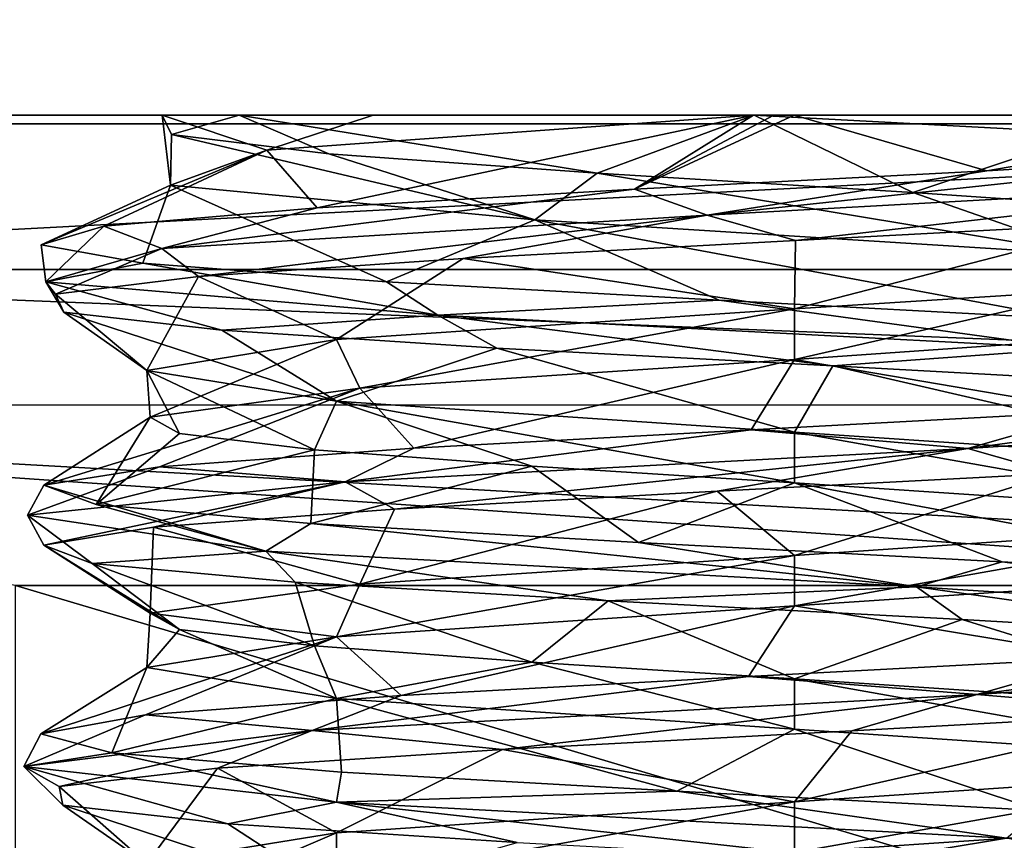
# Model space of a CAD drawing. Header units: millimetres. Extents: x -108 to 102, y -29 to 80.
# Tile 251 of 256: x 51.99 to 55.18, y 27.65 to 30.31. Entities that reach past the tile are written whole.
import ezdxf

# ---------------------------------------------------------------- set-up
doc = ezdxf.new("R2010")
doc.units = ezdxf.units.MM
doc.header["$LTSCALE"] = 65.185185
for name, color, linetype in [('2419', 7, 'CONTINUOUS'), ('2427', 7, 'CONTINUOUS'), ('2437', 7, 'CONTINUOUS'), ('2463', 7, 'CONTINUOUS'), ('2466', 7, 'CONTINUOUS'), ('2468', 7, 'CONTINUOUS'), ('2709', 7, 'CONTINUOUS'), ('2710', 7, 'CONTINUOUS'), ('2711', 7, 'CONTINUOUS'), ('2712', 7, 'CONTINUOUS'), ('2713', 7, 'CONTINUOUS'), ('2714', 7, 'CONTINUOUS'), ('2770', 7, 'CONTINUOUS'), ('2771', 7, 'CONTINUOUS'), ('2772', 7, 'CONTINUOUS'), ('2773', 7, 'CONTINUOUS'), ('2774', 7, 'CONTINUOUS'), ('2775', 7, 'CONTINUOUS')]:
    doc.layers.add(name, color=color, linetype=linetype)

msp = doc.modelspace()

# ---------------------------------------------------------------- linework, layer by layer
at = {"layer": '2419', "color": 7, "linetype": 'CONTINUOUS'}
for points in [[(60.4409, 29.0602, 105.55), (48.5602, 29.0591, 105.55), (49.5, 29.5, 105.55), (60.4409, 29.0602, 105.55)], [(60.4409, 29.0602, 105.55), (49.5, 29.5, 105.55), (59.5, 29.5, 105.55), (60.4409, 29.0602, 105.55)], [(60.4409, 29.0602, 105.55), (59.0265, 28.4742, 105.55), (48.5602, 29.0591, 105.55), (60.4409, 29.0602, 105.55)], [(57.0258, 28.4742, 105.55), (51.9742, 28.4742, 105.55), (48.5602, 29.0591, 105.55), (57.0258, 28.4742, 105.55)], [(59.0265, 28.4742, 105.55), (57.0258, 28.4742, 105.55), (48.5602, 29.0591, 105.55), (59.0265, 28.4742, 105.55)], [(51.9742, 26.9742, 105.55), (51.9742, 28.4742, 105.55), (57.0258, 26.9742, 105.55), (51.9742, 26.9742, 105.55)], [(57.0258, 26.9742, 105.55), (51.9742, 28.4742, 105.55), (57.0258, 28.4742, 105.55), (57.0258, 26.9742, 105.55)]]:
    msp.add_3dface(points, dxfattribs=at)
at = {"layer": '2427', "color": 7, "linetype": 'CONTINUOUS'}
for points in [[(49.4508, 53.3349, 120.55), (74, 29.972, 120.55), (54.5, 54, 120.55), (49.4508, 53.3349, 120.55)], [(54.5, 54, 120.55), (74, 29.972, 120.55), (59.5492, 53.3349, 120.55), (54.5, 54, 120.55)], [(44.7457, 51.385, 120.55), (74, 29.972, 120.55), (49.4508, 53.3349, 120.55), (44.7457, 51.385, 120.55)], [(40.7064, 48.2835, 120.55), (74, 29.972, 120.55), (44.7457, 51.385, 120.55), (40.7064, 48.2835, 120.55)], [(37.6075, 44.2413, 120.55), (74, 29.972, 120.55), (40.7064, 48.2835, 120.55), (37.6075, 44.2413, 120.55)], [(35, 34.5, 120.55), (74, 29.972, 120.55), (37.6075, 44.2413, 120.55), (35, 34.5, 120.55)], [(35, 29.972, 120.55), (74, 29.972, 120.55), (35, 34.5, 120.55), (35, 29.972, 120.55)]]:
    msp.add_3dface(points, dxfattribs=at)
at = {"layer": '2437', "color": 7, "linetype": 'CONTINUOUS'}
for points in [[(74, 29.972, 120.55), (35, 29.972, 120.55), (35, 10.393, 121.8333), (74, 29.972, 120.55)], [(74, 29.972, 120.55), (35, 10.393, 121.8333), (74, 10.393, 121.8333), (74, 29.972, 120.55)]]:
    msp.add_3dface(points, dxfattribs=at)
at = {"layer": '2463', "color": 7, "linetype": 'CONTINUOUS'}
for points in [[(50, 30, 118.55), (59, 30, 118.55), (56.1732, 30, 114.095), (50, 30, 118.55)], [(59, 30, 106.05), (50, 30, 106.05), (52.6995, 30, 111.1594), (59, 30, 106.05)], [(50, 30, 106.05), (50, 30, 118.55), (52.6995, 30, 111.1594), (50, 30, 106.05)], [(52.6995, 30, 111.1594), (50, 30, 118.55), (52.4496, 30, 113.0038), (52.6995, 30, 111.1594)], [(52.4496, 30, 113.0038), (50, 30, 118.55), (53.1338, 30, 114.1449), (52.4496, 30, 113.0038)], [(53.1338, 30, 114.1449), (50, 30, 118.55), (54.3664, 30, 114.6457), (53.1338, 30, 114.1449)], [(54.3664, 30, 114.6457), (50, 30, 118.55), (54.4325, 30, 114.65), (54.3664, 30, 114.6457)], [(54.4325, 30, 114.65), (50, 30, 118.55), (54.4987, 30, 114.6508), (54.4325, 30, 114.65)], [(54.4987, 30, 114.6508), (50, 30, 118.55), (56.1732, 30, 114.095), (54.4987, 30, 114.6508)], [(54.3693, 30, 110.1067), (59, 30, 106.05), (52.6995, 30, 111.1594), (54.3693, 30, 110.1067)], [(59, 30, 106.05), (54.3693, 30, 110.1067), (56.1264, 30, 110.6514), (59, 30, 106.05)]]:
    msp.add_3dface(points, dxfattribs=at)
at = {"layer": '2466', "color": 7, "linetype": 'CONTINUOUS'}
for points in [[(59, 39, 118.55), (59, 30, 118.55), (50, 39, 118.55), (59, 39, 118.55)], [(59, 30, 118.55), (50, 30, 118.55), (50, 39, 118.55), (59, 30, 118.55)]]:
    msp.add_3dface(points, dxfattribs=at)
at = {"layer": '2468', "color": 7, "linetype": 'CONTINUOUS'}
for points in [[(59.5, 29.5, 105.55), (49.5, 29.5, 105.55), (59, 30, 106.05), (59.5, 29.5, 105.55)], [(59, 30, 106.05), (49.5, 29.5, 105.55), (50, 30, 106.05), (59, 30, 106.05)]]:
    msp.add_3dface(points, dxfattribs=at)
at = {"layer": '2709', "color": 7, "linetype": 'CONTINUOUS'}
for points in [[(52.0653, 28.7999, 112.7932), (52.2348, 28.7378, 111.6249), (52.4104, 29.0208, 112.7587), (52.0653, 28.7999, 112.7932)], [(52.4104, 29.0208, 112.7587), (52.2348, 28.7378, 111.6249), (52.5053, 28.9676, 111.8933), (52.4104, 29.0208, 112.7587)], [(52.5053, 28.9676, 111.8933), (52.2348, 28.7378, 111.6249), (52.9431, 28.9144, 111.1408), (52.5053, 28.9676, 111.8933)], [(52.2348, 28.7378, 111.6249), (52.9317, 28.6758, 110.6719), (52.9431, 28.9144, 111.1408), (52.2348, 28.7378, 111.6249)], [(52.9431, 28.9144, 111.1408), (52.9317, 28.6758, 110.6719), (53.6483, 28.8613, 110.6305), (52.9431, 28.9144, 111.1408)], [(52.9317, 28.6758, 110.6719), (53.9936, 28.6137, 110.1562), (53.6483, 28.8613, 110.6305), (52.9317, 28.6758, 110.6719)], [(53.6483, 28.8613, 110.6305), (53.9936, 28.6137, 110.1562), (54.5, 28.8081, 110.45), (53.6483, 28.8613, 110.6305)], [(53.9936, 28.6137, 110.1562), (55.1735, 28.5517, 110.1977), (54.5, 28.8081, 110.45), (53.9936, 28.6137, 110.1562)], [(55.1735, 28.5517, 110.1977), (56.1965, 28.4896, 110.7869), (54.5, 28.8081, 110.45), (55.1735, 28.5517, 110.1977)], [(54.5, 28.8081, 110.45), (56.1965, 28.4896, 110.7869), (55.985, 28.7081, 111.0652), (54.5, 28.8081, 110.45)], [(55.9849, 28.5081, 114.035), (55.5117, 28.2414, 114.7778), (54.5, 28.4081, 114.65), (55.9849, 28.5081, 114.035)], [(54.5, 28.4081, 114.65), (53.2246, 28.1174, 114.6381), (53.0149, 28.3081, 114.0348), (54.5, 28.4081, 114.65)], [(54.3507, 28.1794, 114.9922), (53.2246, 28.1174, 114.6381), (54.5, 28.4081, 114.65), (54.3507, 28.1794, 114.9922)], [(55.5117, 28.2414, 114.7778), (54.3507, 28.1794, 114.9922), (54.5, 28.4081, 114.65), (55.5117, 28.2414, 114.7778)], [(52.3953, 28.0553, 113.7978), (52.056, 27.9933, 112.6671), (53.0149, 28.3081, 114.0348), (52.3953, 28.0553, 113.7978)], [(53.0149, 28.3081, 114.0348), (52.056, 27.9933, 112.6671), (52.4, 28.2081, 112.55), (53.0149, 28.3081, 114.0348)], [(53.2246, 28.1174, 114.6381), (52.3953, 28.0553, 113.7978), (53.0149, 28.3081, 114.0348), (53.2246, 28.1174, 114.6381)], [(52.056, 27.9933, 112.6671), (52.2857, 27.9312, 111.5091), (52.4, 28.2081, 112.55), (52.056, 27.9933, 112.6671)], [(52.4, 28.2081, 112.55), (52.2857, 27.9312, 111.5091), (53.015, 28.1081, 111.0651), (52.4, 28.2081, 112.55)], [(52.2857, 27.9312, 111.5091), (53.0308, 27.8692, 110.5934), (53.015, 28.1081, 111.0651), (52.2857, 27.9312, 111.5091)], [(54.118, 27.8071, 110.1332), (54.5, 28.0081, 110.45), (53.015, 28.1081, 111.0651), (54.118, 27.8071, 110.1332)], [(53.0308, 27.8692, 110.5934), (54.118, 27.8071, 110.1332), (53.015, 28.1081, 111.0651), (53.0308, 27.8692, 110.5934)], [(55.2941, 27.7451, 110.2357), (54.5, 28.0081, 110.45), (54.118, 27.8071, 110.1332), (55.2941, 27.7451, 110.2357)], [(55.9852, 27.9081, 111.0653), (54.5, 28.0081, 110.45), (55.2941, 27.7451, 110.2357), (55.9852, 27.9081, 111.0653)], [(54.5, 27.6081, 114.65), (55.9849, 27.7081, 114.0349), (55.3952, 27.4349, 114.8272), (54.5, 27.6081, 114.65)]]:
    msp.add_3dface(points, dxfattribs=at)
at = {"layer": '2710', "color": 7, "linetype": 'CONTINUOUS'}
for points in [[(52.7855, 28.5864, 110.7305), (52.0653, 28.7999, 112.7932), (52.0124, 28.7029, 112.7985), (52.7855, 28.5864, 110.7305)], [(52.2348, 28.7378, 111.6249), (52.0653, 28.7999, 112.7932), (52.7855, 28.5864, 110.7305), (52.2348, 28.7378, 111.6249)], [(52.9317, 28.6758, 110.6719), (52.2348, 28.7378, 111.6249), (52.7855, 28.5864, 110.7305), (52.9317, 28.6758, 110.6719)], [(52.7855, 28.5864, 110.7305), (52.0124, 28.7029, 112.7985), (52.2224, 28.5456, 111.656), (52.7855, 28.5864, 110.7305)], [(52.2224, 28.5456, 111.656), (52.0124, 28.7029, 112.7985), (52.0653, 28.6059, 112.7932), (52.2224, 28.5456, 111.656)], [(54.8957, 28.4699, 110.0815), (52.9317, 28.6758, 110.6719), (52.7855, 28.5864, 110.7305), (54.8957, 28.4699, 110.0815)], [(53.9936, 28.6137, 110.1562), (52.9317, 28.6758, 110.6719), (54.8957, 28.4699, 110.0815), (53.9936, 28.6137, 110.1562)], [(55.1735, 28.5517, 110.1977), (53.9936, 28.6137, 110.1562), (54.8957, 28.4699, 110.0815), (55.1735, 28.5517, 110.1977)], [(52.8807, 28.4853, 110.7157), (52.7855, 28.5864, 110.7305), (52.2224, 28.5456, 111.656), (52.8807, 28.4853, 110.7157)], [(54.8957, 28.4699, 110.0815), (52.7855, 28.5864, 110.7305), (53.8955, 28.425, 110.179), (54.8957, 28.4699, 110.0815)], [(53.8955, 28.425, 110.179), (52.7855, 28.5864, 110.7305), (52.8807, 28.4853, 110.7157), (53.8955, 28.425, 110.179)], [(56.6973, 28.3535, 111.3576), (55.1735, 28.5517, 110.1977), (54.8957, 28.4699, 110.0815), (56.6973, 28.3535, 111.3576)], [(56.1965, 28.4896, 110.7869), (55.1735, 28.5517, 110.1977), (56.6973, 28.3535, 111.3576), (56.1965, 28.4896, 110.7869)], [(55.0434, 28.3647, 110.1643), (54.8957, 28.4699, 110.0815), (53.8955, 28.425, 110.179), (55.0434, 28.3647, 110.1643)], [(56.6973, 28.3535, 111.3576), (54.8957, 28.4699, 110.0815), (56.0716, 28.3044, 110.6747), (56.6973, 28.3535, 111.3576)], [(56.0716, 28.3044, 110.6747), (54.8957, 28.4699, 110.0815), (55.0434, 28.3647, 110.1643), (56.0716, 28.3044, 110.6747)], [(55.5117, 28.2414, 114.7778), (56.4371, 28.3035, 114.0448), (55.0911, 28.1206, 114.9791), (55.5117, 28.2414, 114.7778)], [(55.0911, 28.1206, 114.9791), (56.4371, 28.3035, 114.0448), (56.7853, 28.237, 113.5636), (55.0911, 28.1206, 114.9791)], [(54.3507, 28.1794, 114.9922), (55.5117, 28.2414, 114.7778), (55.0911, 28.1206, 114.9791), (54.3507, 28.1794, 114.9922)], [(55.0911, 28.1206, 114.9791), (56.7853, 28.237, 113.5636), (55.7784, 28.0632, 114.6363), (55.0911, 28.1206, 114.9791)], [(53.2246, 28.1174, 114.6381), (54.3507, 28.1794, 114.9922), (52.9359, 28.0041, 114.5003), (53.2246, 28.1174, 114.6381)], [(52.9359, 28.0041, 114.5003), (54.3507, 28.1794, 114.9922), (55.0911, 28.1206, 114.9791), (52.9359, 28.0041, 114.5003)], [(52.3953, 28.0553, 113.7978), (53.2246, 28.1174, 114.6381), (52.9359, 28.0041, 114.5003), (52.3953, 28.0553, 113.7978)], [(52.9359, 28.0041, 114.5003), (55.0911, 28.1206, 114.9791), (53.5531, 27.9426, 114.8061), (52.9359, 28.0041, 114.5003)], [(53.5531, 27.9426, 114.8061), (55.0911, 28.1206, 114.9791), (54.6862, 28.0029, 114.9897), (53.5531, 27.9426, 114.8061)], [(54.6862, 28.0029, 114.9897), (55.0911, 28.1206, 114.9791), (55.7784, 28.0632, 114.6363), (54.6862, 28.0029, 114.9897)], [(52.056, 27.9933, 112.6671), (52.3953, 28.0553, 113.7978), (52.0005, 27.8877, 112.5005), (52.056, 27.9933, 112.6671)], [(52.0005, 27.8877, 112.5005), (52.3953, 28.0553, 113.7978), (52.9359, 28.0041, 114.5003), (52.0005, 27.8877, 112.5005)], [(52.0005, 27.8877, 112.5005), (52.9359, 28.0041, 114.5003), (52.1156, 27.822, 113.0989), (52.0005, 27.8877, 112.5005)], [(52.1156, 27.822, 113.0989), (52.9359, 28.0041, 114.5003), (52.6283, 27.8823, 114.126), (52.1156, 27.822, 113.0989)], [(52.6283, 27.8823, 114.126), (52.9359, 28.0041, 114.5003), (53.5531, 27.9426, 114.8061), (52.6283, 27.8823, 114.126)], [(52.2857, 27.9312, 111.5091), (52.056, 27.9933, 112.6671), (52.0005, 27.8877, 112.5005), (52.2857, 27.9312, 111.5091)], [(53.0144, 27.7712, 110.5393), (52.2857, 27.9312, 111.5091), (52.0005, 27.8877, 112.5005), (53.0144, 27.7712, 110.5393)], [(53.0308, 27.8692, 110.5934), (52.2857, 27.9312, 111.5091), (53.0144, 27.7712, 110.5393), (53.0308, 27.8692, 110.5934)], [(53.0144, 27.7712, 110.5393), (52.0005, 27.8877, 112.5005), (52.6619, 27.7014, 110.935), (53.0144, 27.7712, 110.5393)], [(52.6619, 27.7014, 110.935), (52.0005, 27.8877, 112.5005), (52.1277, 27.7617, 111.951), (52.6619, 27.7014, 110.935)], [(52.1277, 27.7617, 111.951), (52.0005, 27.8877, 112.5005), (52.1156, 27.822, 113.0989), (52.1277, 27.7617, 111.951)], [(54.118, 27.8071, 110.1332), (53.0308, 27.8692, 110.5934), (53.0144, 27.7712, 110.5393), (54.118, 27.8071, 110.1332)], [(55.1869, 27.6547, 110.1462), (54.118, 27.8071, 110.1332), (53.0144, 27.7712, 110.5393), (55.1869, 27.6547, 110.1462)], [(55.2941, 27.7451, 110.2357), (54.118, 27.8071, 110.1332), (55.1869, 27.6547, 110.1462), (55.2941, 27.7451, 110.2357)], [(53.6008, 27.6411, 110.2744), (53.0144, 27.7712, 110.5393), (52.6619, 27.7014, 110.935), (53.6008, 27.6411, 110.2744)], [(55.1869, 27.6547, 110.1462), (53.0144, 27.7712, 110.5393), (54.7376, 27.5808, 110.1148), (55.1869, 27.6547, 110.1462)], [(54.7376, 27.5808, 110.1148), (53.0144, 27.7712, 110.5393), (53.6008, 27.6411, 110.2744), (54.7376, 27.5808, 110.1148)], [(55.8221, 27.5205, 110.4911), (55.1869, 27.6547, 110.1462), (54.7376, 27.5808, 110.1148), (55.8221, 27.5205, 110.4911)]]:
    msp.add_3dface(points, dxfattribs=at)
at = {"layer": '2711', "color": 7, "linetype": 'CONTINUOUS'}
for points in [[(52.2224, 28.5456, 111.656), (52.0653, 28.6059, 112.7932), (52.5053, 28.3318, 111.8933), (52.2224, 28.5456, 111.656)], [(52.5053, 28.3318, 111.8933), (52.0653, 28.6059, 112.7932), (52.4104, 28.3849, 112.7587), (52.5053, 28.3318, 111.8933)], [(52.8807, 28.4853, 110.7157), (52.2224, 28.5456, 111.656), (52.9431, 28.2786, 111.1408), (52.8807, 28.4853, 110.7157)], [(52.9431, 28.2786, 111.1408), (52.2224, 28.5456, 111.656), (52.5053, 28.3318, 111.8933), (52.9431, 28.2786, 111.1408)], [(53.8955, 28.425, 110.179), (52.8807, 28.4853, 110.7157), (53.6483, 28.2254, 110.6305), (53.8955, 28.425, 110.179)], [(53.6483, 28.2254, 110.6305), (52.8807, 28.4853, 110.7157), (52.9431, 28.2786, 111.1408), (53.6483, 28.2254, 110.6305)], [(54.5, 28.1723, 110.45), (53.8955, 28.425, 110.179), (53.6483, 28.2254, 110.6305), (54.5, 28.1723, 110.45)], [(55.0434, 28.3647, 110.1643), (53.8955, 28.425, 110.179), (54.5, 28.1723, 110.45), (55.0434, 28.3647, 110.1643)], [(55.985, 28.0723, 111.0652), (55.0434, 28.3647, 110.1643), (54.5, 28.1723, 110.45), (55.985, 28.0723, 111.0652)], [(56.0716, 28.3044, 110.6747), (55.0434, 28.3647, 110.1643), (55.985, 28.0723, 111.0652), (56.0716, 28.3044, 110.6747)], [(54.6862, 28.0029, 114.9897), (55.7784, 28.0632, 114.6363), (54.5, 27.7723, 114.65), (54.6862, 28.0029, 114.9897)], [(54.5, 27.7723, 114.65), (55.7784, 28.0632, 114.6363), (55.9849, 27.8723, 114.035), (54.5, 27.7723, 114.65)], [(53.5531, 27.9426, 114.8061), (54.6862, 28.0029, 114.9897), (54.5, 27.7723, 114.65), (53.5531, 27.9426, 114.8061)], [(52.6283, 27.8823, 114.126), (53.5531, 27.9426, 114.8061), (53.0149, 27.6723, 114.0348), (52.6283, 27.8823, 114.126)], [(53.0149, 27.6723, 114.0348), (53.5531, 27.9426, 114.8061), (54.5, 27.7723, 114.65), (53.0149, 27.6723, 114.0348)], [(52.1156, 27.822, 113.0989), (52.6283, 27.8823, 114.126), (52.4, 27.5723, 112.55), (52.1156, 27.822, 113.0989)], [(52.4, 27.5723, 112.55), (52.6283, 27.8823, 114.126), (53.0149, 27.6723, 114.0348), (52.4, 27.5723, 112.55)], [(52.1277, 27.7617, 111.951), (52.1156, 27.822, 113.0989), (52.4, 27.5723, 112.55), (52.1277, 27.7617, 111.951)], [(52.6619, 27.7014, 110.935), (52.1277, 27.7617, 111.951), (53.015, 27.4723, 111.0651), (52.6619, 27.7014, 110.935)], [(53.015, 27.4723, 111.0651), (52.1277, 27.7617, 111.951), (52.4, 27.5723, 112.55), (53.015, 27.4723, 111.0651)], [(53.6008, 27.6411, 110.2744), (52.6619, 27.7014, 110.935), (53.015, 27.4723, 111.0651), (53.6008, 27.6411, 110.2744)]]:
    msp.add_3dface(points, dxfattribs=at)
at = {"layer": '2712', "color": 7, "linetype": 'CONTINUOUS'}
for points in [[(54.3664, 30, 114.6457), (52.952, 29.7, 114.4449), (52.7892, 29.8869, 113.7679), (54.3664, 30, 114.6457)], [(52.952, 29.7, 114.4449), (54.3664, 30, 114.6457), (53.9812, 29.76, 114.9411), (52.952, 29.7, 114.4449)], [(54.3664, 30, 114.6457), (54.4325, 30, 114.65), (53.9812, 29.76, 114.9411), (54.3664, 30, 114.6457)], [(54.4325, 30, 114.65), (54.4987, 30, 114.6508), (53.9812, 29.76, 114.9411), (54.4325, 30, 114.65)], [(53.9812, 29.76, 114.9411), (54.4987, 30, 114.6508), (55.1234, 29.82, 114.916), (53.9812, 29.76, 114.9411)], [(54.4987, 30, 114.6508), (56.1732, 30, 114.095), (55.1234, 29.82, 114.916), (54.4987, 30, 114.6508)], [(55.1234, 29.82, 114.916), (56.1732, 30, 114.095), (56.1297, 29.88, 114.375), (55.1234, 29.82, 114.916)], [(52.2604, 29.64, 113.5355), (52.0572, 29.5799, 112.4112), (52.7892, 29.8869, 113.7679), (52.2604, 29.64, 113.5355)], [(52.7892, 29.8869, 113.7679), (52.0572, 29.5799, 112.4112), (52.476, 29.7737, 111.99), (52.7892, 29.8869, 113.7679)], [(52.952, 29.7, 114.4449), (52.2604, 29.64, 113.5355), (52.7892, 29.8869, 113.7679), (52.952, 29.7, 114.4449)], [(52.0572, 29.5799, 112.4112), (52.3865, 29.5199, 111.3172), (52.476, 29.7737, 111.99), (52.0572, 29.5799, 112.4112)], [(52.3865, 29.5199, 111.3172), (53.1767, 29.4599, 110.4919), (52.476, 29.7737, 111.99), (52.3865, 29.5199, 111.3172)], [(52.476, 29.7737, 111.99), (53.1767, 29.4599, 110.4919), (53.6582, 29.6606, 110.6261), (52.476, 29.7737, 111.99)], [(53.1767, 29.4599, 110.4919), (54.2554, 29.3999, 110.1155), (53.6582, 29.6606, 110.6261), (53.1767, 29.4599, 110.4919)], [(54.2554, 29.3999, 110.1155), (55.3874, 29.3399, 110.2698), (53.6582, 29.6606, 110.6261), (54.2554, 29.3999, 110.1155)], [(53.6582, 29.6606, 110.6261), (55.3874, 29.3399, 110.2698), (55.4625, 29.5475, 110.6835), (53.6582, 29.6606, 110.6261)], [(55.4842, 29.0399, 114.7901), (54.5, 29.2081, 114.65), (56.1298, 29.3212, 113.8743), (55.4842, 29.0399, 114.7901)], [(53.0908, 29.1144, 114.107), (54.5, 29.2081, 114.65), (53.2659, 28.9199, 114.6628), (53.0908, 29.1144, 114.107)], [(53.2659, 28.9199, 114.6628), (54.5, 29.2081, 114.65), (54.3598, 28.9799, 114.9928), (53.2659, 28.9199, 114.6628)], [(54.3598, 28.9799, 114.9928), (54.5, 29.2081, 114.65), (55.4842, 29.0399, 114.7901), (54.3598, 28.9799, 114.9928)], [(52.0653, 28.7999, 112.7932), (52.4104, 29.0208, 112.7587), (53.0908, 29.1144, 114.107), (52.0653, 28.7999, 112.7932)], [(52.0653, 28.7999, 112.7932), (53.0908, 29.1144, 114.107), (52.4412, 28.8599, 113.8721), (52.0653, 28.7999, 112.7932)], [(52.4412, 28.8599, 113.8721), (53.0908, 29.1144, 114.107), (53.2659, 28.9199, 114.6628), (52.4412, 28.8599, 113.8721)]]:
    msp.add_3dface(points, dxfattribs=at)
at = {"layer": '2713', "color": 7, "linetype": 'CONTINUOUS'}
for points in [[(56.1264, 30, 110.6514), (54.3693, 30, 110.1067), (55.4591, 29.9419, 110.299), (56.1264, 30, 110.6514)], [(55.1234, 29.82, 114.916), (56.1297, 29.88, 114.375), (54.2165, 29.6757, 115.0339), (55.1234, 29.82, 114.916)], [(56.1297, 29.88, 114.375), (56.1771, 29.7838, 114.404), (54.2165, 29.6757, 115.0339), (56.1297, 29.88, 114.375)], [(53.9812, 29.76, 114.9411), (55.1234, 29.82, 114.916), (54.2165, 29.6757, 115.0339), (53.9812, 29.76, 114.9411)], [(52.952, 29.7, 114.4449), (53.9812, 29.76, 114.9411), (52.4483, 29.5676, 113.9784), (52.952, 29.7, 114.4449)], [(53.9812, 29.76, 114.9411), (54.2165, 29.6757, 115.0339), (52.4483, 29.5676, 113.9784), (53.9812, 29.76, 114.9411)], [(54.2165, 29.6757, 115.0339), (56.1771, 29.7838, 114.404), (54.5035, 29.5934, 114.9968), (54.2165, 29.6757, 115.0339)], [(54.5035, 29.5934, 114.9968), (56.1771, 29.7838, 114.404), (55.5811, 29.6515, 114.745), (54.5035, 29.5934, 114.9968)], [(52.2604, 29.64, 113.5355), (52.952, 29.7, 114.4449), (52.4483, 29.5676, 113.9784), (52.2604, 29.64, 113.5355)], [(52.4483, 29.5676, 113.9784), (54.2165, 29.6757, 115.0339), (52.5667, 29.4772, 114.0497), (52.4483, 29.5676, 113.9784)], [(52.5667, 29.4772, 114.0497), (54.2165, 29.6757, 115.0339), (53.4252, 29.5353, 114.7481), (52.5667, 29.4772, 114.0497)], [(53.4252, 29.5353, 114.7481), (54.2165, 29.6757, 115.0339), (54.5035, 29.5934, 114.9968), (53.4252, 29.5353, 114.7481)], [(52.0572, 29.5799, 112.4112), (52.2604, 29.64, 113.5355), (52.0721, 29.4595, 111.9538), (52.0572, 29.5799, 112.4112)], [(52.2604, 29.64, 113.5355), (52.4483, 29.5676, 113.9784), (52.0721, 29.4595, 111.9538), (52.2604, 29.64, 113.5355)], [(52.3865, 29.5199, 111.3172), (52.0572, 29.5799, 112.4112), (52.0721, 29.4595, 111.9538), (52.3865, 29.5199, 111.3172)], [(52.0721, 29.4595, 111.9538), (52.4483, 29.5676, 113.9784), (52.1037, 29.4191, 113.0446), (52.0721, 29.4595, 111.9538)], [(52.1037, 29.4191, 113.0446), (52.4483, 29.5676, 113.9784), (52.5667, 29.4772, 114.0497), (52.1037, 29.4191, 113.0446)], [(52.3865, 29.5199, 111.3172), (52.0721, 29.4595, 111.9538), (53.3433, 29.3514, 110.3337), (52.3865, 29.5199, 111.3172)], [(53.1767, 29.4599, 110.4919), (52.3865, 29.5199, 111.3172), (53.3433, 29.3514, 110.3337), (53.1767, 29.4599, 110.4919)], [(53.3433, 29.3514, 110.3337), (52.0721, 29.4595, 111.9538), (52.6427, 29.3029, 110.9571), (53.3433, 29.3514, 110.3337)], [(52.6427, 29.3029, 110.9571), (52.0721, 29.4595, 111.9538), (52.1309, 29.361, 111.9383), (52.6427, 29.3029, 110.9571)], [(52.1309, 29.361, 111.9383), (52.0721, 29.4595, 111.9538), (52.1037, 29.4191, 113.0446), (52.1309, 29.361, 111.9383)], [(54.2554, 29.3999, 110.1155), (53.1767, 29.4599, 110.4919), (53.3433, 29.3514, 110.3337), (54.2554, 29.3999, 110.1155)], [(54.2554, 29.3999, 110.1155), (53.3433, 29.3514, 110.3337), (55.3993, 29.2433, 110.2173), (54.2554, 29.3999, 110.1155)], [(55.3874, 29.3399, 110.2698), (54.2554, 29.3999, 110.1155), (55.3993, 29.2433, 110.2173), (55.3874, 29.3399, 110.2698)], [(53.5344, 29.2448, 110.3018), (53.3433, 29.3514, 110.3337), (52.6427, 29.3029, 110.9571), (53.5344, 29.2448, 110.3018)], [(55.3993, 29.2433, 110.2173), (53.3433, 29.3514, 110.3337), (54.6237, 29.1868, 110.1063), (55.3993, 29.2433, 110.2173)], [(54.6237, 29.1868, 110.1063), (53.3433, 29.3514, 110.3337), (53.5344, 29.2448, 110.3018), (54.6237, 29.1868, 110.1063)], [(55.6876, 29.1287, 110.4108), (55.3993, 29.2433, 110.2173), (54.6237, 29.1868, 110.1063), (55.6876, 29.1287, 110.4108)], [(55.4842, 29.0399, 114.7901), (56.394, 29.0999, 114.0991), (55.0619, 28.9191, 114.986), (55.4842, 29.0399, 114.7901)], [(56.394, 29.0999, 114.0991), (56.6998, 29.0271, 113.7378), (55.0619, 28.9191, 114.986), (56.394, 29.0999, 114.0991)], [(54.3598, 28.9799, 114.9928), (55.4842, 29.0399, 114.7901), (55.0619, 28.9191, 114.986), (54.3598, 28.9799, 114.9928)], [(55.0619, 28.9191, 114.986), (56.6998, 29.0271, 113.7378), (55.3474, 28.8382, 114.8454), (55.0619, 28.9191, 114.986)], [(53.2659, 28.9199, 114.6628), (54.3598, 28.9799, 114.9928), (53.0428, 28.811, 114.5814), (53.2659, 28.9199, 114.6628)], [(54.3598, 28.9799, 114.9928), (55.0619, 28.9191, 114.986), (53.0428, 28.811, 114.5814), (54.3598, 28.9799, 114.9928)], [(52.4412, 28.8599, 113.8721), (53.2659, 28.9199, 114.6628), (53.0428, 28.811, 114.5814), (52.4412, 28.8599, 113.8721)], [(53.0428, 28.811, 114.5814), (55.0619, 28.9191, 114.986), (53.2028, 28.722, 114.6246), (53.0428, 28.811, 114.5814)], [(53.2028, 28.722, 114.6246), (55.0619, 28.9191, 114.986), (54.2495, 28.7801, 114.9839), (53.2028, 28.722, 114.6246)], [(54.2495, 28.7801, 114.9839), (55.0619, 28.9191, 114.986), (55.3474, 28.8382, 114.8454), (54.2495, 28.7801, 114.9839)], [(52.0124, 28.7029, 112.7985), (52.0653, 28.7999, 112.7932), (52.4412, 28.8599, 113.8721), (52.0124, 28.7029, 112.7985)], [(52.0124, 28.7029, 112.7985), (52.4412, 28.8599, 113.8721), (53.0428, 28.811, 114.5814), (52.0124, 28.7029, 112.7985)], [(52.0653, 28.6059, 112.7932), (52.0124, 28.7029, 112.7985), (53.0428, 28.811, 114.5814), (52.0653, 28.6059, 112.7932)], [(52.0653, 28.6059, 112.7932), (53.0428, 28.811, 114.5814), (52.4215, 28.664, 113.841), (52.0653, 28.6059, 112.7932)], [(52.4215, 28.664, 113.841), (53.0428, 28.811, 114.5814), (53.2028, 28.722, 114.6246), (52.4215, 28.664, 113.841)]]:
    msp.add_3dface(points, dxfattribs=at)
at = {"layer": '2714', "color": 7, "linetype": 'CONTINUOUS'}
for points in [[(52.6995, 30, 111.1594), (52.4496, 30, 113.0038), (52.4791, 29.9372, 111.9792), (52.6995, 30, 111.1594)], [(52.9899, 29.8744, 111.0907), (52.6995, 30, 111.1594), (52.4791, 29.9372, 111.9792), (52.9899, 29.8744, 111.0907)], [(54.3693, 30, 110.1067), (52.6995, 30, 111.1594), (53.8603, 29.8117, 110.5498), (54.3693, 30, 110.1067)], [(53.8603, 29.8117, 110.5498), (52.6995, 30, 111.1594), (52.9899, 29.8744, 111.0907), (53.8603, 29.8117, 110.5498)], [(54.8831, 29.7489, 110.4852), (54.3693, 30, 110.1067), (53.8603, 29.8117, 110.5498), (54.8831, 29.7489, 110.4852)], [(55.4591, 29.9419, 110.299), (54.3693, 30, 110.1067), (54.8831, 29.7489, 110.4852), (55.4591, 29.9419, 110.299)], [(55.8147, 29.6861, 110.9125), (55.4591, 29.9419, 110.299), (54.8831, 29.7489, 110.4852), (55.8147, 29.6861, 110.9125)], [(54.5035, 29.5934, 114.9968), (55.5811, 29.6515, 114.745), (54.5, 29.3723, 114.65), (54.5035, 29.5934, 114.9968)], [(54.5, 29.3723, 114.65), (55.5811, 29.6515, 114.745), (55.494, 29.435, 114.3998), (54.5, 29.3723, 114.65)], [(53.4252, 29.5353, 114.7481), (54.5035, 29.5934, 114.9968), (54.5, 29.3723, 114.65), (53.4252, 29.5353, 114.7481)], [(52.5667, 29.4772, 114.0497), (53.4252, 29.5353, 114.7481), (53.0149, 29.2723, 114.0348), (52.5667, 29.4772, 114.0497)], [(53.0149, 29.2723, 114.0348), (53.4252, 29.5353, 114.7481), (54.5, 29.3723, 114.65), (53.0149, 29.2723, 114.0348)], [(52.1037, 29.4191, 113.0446), (52.5667, 29.4772, 114.0497), (52.4, 29.1723, 112.55), (52.1037, 29.4191, 113.0446)], [(52.4, 29.1723, 112.55), (52.5667, 29.4772, 114.0497), (53.0149, 29.2723, 114.0348), (52.4, 29.1723, 112.55)], [(52.1309, 29.361, 111.9383), (52.1037, 29.4191, 113.0446), (52.4, 29.1723, 112.55), (52.1309, 29.361, 111.9383)], [(52.6427, 29.3029, 110.9571), (52.1309, 29.361, 111.9383), (53.0151, 29.0723, 111.0651), (52.6427, 29.3029, 110.9571)], [(53.0151, 29.0723, 111.0651), (52.1309, 29.361, 111.9383), (52.4, 29.1723, 112.55), (53.0151, 29.0723, 111.0651)], [(53.5344, 29.2448, 110.3018), (52.6427, 29.3029, 110.9571), (53.0151, 29.0723, 111.0651), (53.5344, 29.2448, 110.3018)], [(54.5, 28.9723, 110.45), (53.5344, 29.2448, 110.3018), (53.0151, 29.0723, 111.0651), (54.5, 28.9723, 110.45)], [(54.6237, 29.1868, 110.1063), (53.5344, 29.2448, 110.3018), (54.5, 28.9723, 110.45), (54.6237, 29.1868, 110.1063)], [(55.9851, 28.8722, 111.0653), (54.6237, 29.1868, 110.1063), (54.5, 28.9723, 110.45), (55.9851, 28.8722, 111.0653)], [(55.6876, 29.1287, 110.4108), (54.6237, 29.1868, 110.1063), (55.9851, 28.8722, 111.0653), (55.6876, 29.1287, 110.4108)], [(54.2495, 28.7801, 114.9839), (55.3474, 28.8382, 114.8454), (54.5, 28.5723, 114.65), (54.2495, 28.7801, 114.9839)], [(54.5, 28.5723, 114.65), (55.3474, 28.8382, 114.8454), (55.9849, 28.6723, 114.0349), (54.5, 28.5723, 114.65)], [(53.2028, 28.722, 114.6246), (54.2495, 28.7801, 114.9839), (53.0908, 28.4786, 114.107), (53.2028, 28.722, 114.6246)], [(53.0908, 28.4786, 114.107), (54.2495, 28.7801, 114.9839), (54.5, 28.5723, 114.65), (53.0908, 28.4786, 114.107)], [(52.4215, 28.664, 113.841), (53.2028, 28.722, 114.6246), (53.0908, 28.4786, 114.107), (52.4215, 28.664, 113.841)], [(52.4104, 28.3849, 112.7587), (52.0653, 28.6059, 112.7932), (52.4215, 28.664, 113.841), (52.4104, 28.3849, 112.7587)], [(52.4104, 28.3849, 112.7587), (52.4215, 28.664, 113.841), (53.0908, 28.4786, 114.107), (52.4104, 28.3849, 112.7587)]]:
    msp.add_3dface(points, dxfattribs=at)
at = {"layer": '2770', "color": 7, "linetype": 'CONTINUOUS'}
for points in [[(54.5, 28.0081, 110.45), (55.9852, 27.9081, 111.0653), (54.5, 28.1723, 110.45), (54.5, 28.0081, 110.45)], [(55.9852, 27.9081, 111.0653), (55.985, 28.0723, 111.0652), (54.5, 28.1723, 110.45), (55.9852, 27.9081, 111.0653)], [(55.9849, 27.7081, 114.0349), (54.5, 27.6081, 114.65), (55.9849, 27.8723, 114.035), (55.9849, 27.7081, 114.0349)], [(54.5, 27.6081, 114.65), (54.5, 27.7723, 114.65), (55.9849, 27.8723, 114.035), (54.5, 27.6081, 114.65)]]:
    msp.add_3dface(points, dxfattribs=at)
at = {"layer": '2771', "color": 7, "linetype": 'CONTINUOUS'}
for points in [[(54.5, 28.8081, 110.45), (55.985, 28.7081, 111.0652), (54.5, 28.9723, 110.45), (54.5, 28.8081, 110.45)], [(55.985, 28.7081, 111.0652), (55.9851, 28.8722, 111.0653), (54.5, 28.9723, 110.45), (55.985, 28.7081, 111.0652)], [(55.9849, 28.5081, 114.035), (54.5, 28.4081, 114.65), (55.9849, 28.6723, 114.0349), (55.9849, 28.5081, 114.035)], [(54.5, 28.4081, 114.65), (54.5, 28.5723, 114.65), (55.9849, 28.6723, 114.0349), (54.5, 28.4081, 114.65)]]:
    msp.add_3dface(points, dxfattribs=at)
at = {"layer": '2772', "color": 7, "linetype": 'CONTINUOUS'}
for points in [[(52.4496, 30, 113.0038), (53.1338, 30, 114.1449), (52.7892, 29.8869, 113.7679), (52.4496, 30, 113.0038)], [(52.4496, 30, 113.0038), (52.7892, 29.8869, 113.7679), (52.476, 29.7737, 111.99), (52.4496, 30, 113.0038)], [(52.4496, 30, 113.0038), (52.476, 29.7737, 111.99), (52.4791, 29.9372, 111.9792), (52.4496, 30, 113.0038)], [(53.1338, 30, 114.1449), (54.3664, 30, 114.6457), (52.7892, 29.8869, 113.7679), (53.1338, 30, 114.1449)], [(52.476, 29.7737, 111.99), (53.6582, 29.6606, 110.6261), (52.4791, 29.9372, 111.9792), (52.476, 29.7737, 111.99)], [(53.6582, 29.6606, 110.6261), (52.9899, 29.8744, 111.0907), (52.4791, 29.9372, 111.9792), (53.6582, 29.6606, 110.6261)], [(53.6582, 29.6606, 110.6261), (53.8603, 29.8117, 110.5498), (52.9899, 29.8744, 111.0907), (53.6582, 29.6606, 110.6261)], [(53.6582, 29.6606, 110.6261), (55.4625, 29.5475, 110.6835), (53.8603, 29.8117, 110.5498), (53.6582, 29.6606, 110.6261)], [(55.4625, 29.5475, 110.6835), (54.8831, 29.7489, 110.4852), (53.8603, 29.8117, 110.5498), (55.4625, 29.5475, 110.6835)], [(55.4625, 29.5475, 110.6835), (55.8147, 29.6861, 110.9125), (54.8831, 29.7489, 110.4852), (55.4625, 29.5475, 110.6835)], [(56.1298, 29.3212, 113.8743), (54.5, 29.2081, 114.65), (55.494, 29.435, 114.3998), (56.1298, 29.3212, 113.8743)], [(54.5, 29.2081, 114.65), (54.5, 29.3723, 114.65), (55.494, 29.435, 114.3998), (54.5, 29.2081, 114.65)]]:
    msp.add_3dface(points, dxfattribs=at)
at = {"layer": '2773', "color": 7, "linetype": 'CONTINUOUS'}
for points in [[(53.015, 27.5081, 114.0348), (53.0149, 27.6723, 114.0348), (54.5, 27.7723, 114.65), (53.015, 27.5081, 114.0348)], [(54.5, 27.6081, 114.65), (53.015, 27.5081, 114.0348), (54.5, 27.7723, 114.65), (54.5, 27.6081, 114.65)], [(53.015, 27.5081, 114.0348), (52.4, 27.4081, 112.55), (53.0149, 27.6723, 114.0348), (53.015, 27.5081, 114.0348)], [(52.4, 27.4081, 112.55), (52.4, 27.5723, 112.55), (53.0149, 27.6723, 114.0348), (52.4, 27.4081, 112.55)]]:
    msp.add_3dface(points, dxfattribs=at)
at = {"layer": '2774', "color": 7, "linetype": 'CONTINUOUS'}
for points in [[(54.5, 28.4081, 114.65), (53.0149, 28.3081, 114.0348), (54.5, 28.5723, 114.65), (54.5, 28.4081, 114.65)], [(53.0149, 28.3081, 114.0348), (53.0908, 28.4786, 114.107), (54.5, 28.5723, 114.65), (53.0149, 28.3081, 114.0348)], [(53.0149, 28.3081, 114.0348), (52.4104, 28.3849, 112.7587), (53.0908, 28.4786, 114.107), (53.0149, 28.3081, 114.0348)], [(53.0149, 28.3081, 114.0348), (52.4, 28.2081, 112.55), (52.4104, 28.3849, 112.7587), (53.0149, 28.3081, 114.0348)], [(52.4, 28.2081, 112.55), (52.5053, 28.3318, 111.8933), (52.4104, 28.3849, 112.7587), (52.4, 28.2081, 112.55)], [(52.4, 28.2081, 112.55), (53.015, 28.1081, 111.0651), (52.5053, 28.3318, 111.8933), (52.4, 28.2081, 112.55)], [(53.015, 28.1081, 111.0651), (52.9431, 28.2786, 111.1408), (52.5053, 28.3318, 111.8933), (53.015, 28.1081, 111.0651)], [(53.015, 28.1081, 111.0651), (53.6483, 28.2254, 110.6305), (52.9431, 28.2786, 111.1408), (53.015, 28.1081, 111.0651)], [(53.015, 28.1081, 111.0651), (54.5, 28.0081, 110.45), (53.6483, 28.2254, 110.6305), (53.015, 28.1081, 111.0651)], [(54.5, 28.0081, 110.45), (54.5, 28.1723, 110.45), (53.6483, 28.2254, 110.6305), (54.5, 28.0081, 110.45)]]:
    msp.add_3dface(points, dxfattribs=at)
at = {"layer": '2775', "color": 7, "linetype": 'CONTINUOUS'}
for points in [[(53.0908, 29.1144, 114.107), (53.0149, 29.2723, 114.0348), (54.5, 29.3723, 114.65), (53.0908, 29.1144, 114.107)], [(54.5, 29.2081, 114.65), (53.0908, 29.1144, 114.107), (54.5, 29.3723, 114.65), (54.5, 29.2081, 114.65)], [(52.4104, 29.0208, 112.7587), (52.4, 29.1723, 112.55), (53.0149, 29.2723, 114.0348), (52.4104, 29.0208, 112.7587)], [(53.0908, 29.1144, 114.107), (52.4104, 29.0208, 112.7587), (53.0149, 29.2723, 114.0348), (53.0908, 29.1144, 114.107)], [(52.4104, 29.0208, 112.7587), (52.5053, 28.9676, 111.8933), (52.4, 29.1723, 112.55), (52.4104, 29.0208, 112.7587)], [(52.5053, 28.9676, 111.8933), (52.9431, 28.9144, 111.1408), (52.4, 29.1723, 112.55), (52.5053, 28.9676, 111.8933)], [(52.9431, 28.9144, 111.1408), (53.0151, 29.0723, 111.0651), (52.4, 29.1723, 112.55), (52.9431, 28.9144, 111.1408)], [(52.9431, 28.9144, 111.1408), (53.6483, 28.8613, 110.6305), (53.0151, 29.0723, 111.0651), (52.9431, 28.9144, 111.1408)], [(53.6483, 28.8613, 110.6305), (54.5, 28.8081, 110.45), (53.0151, 29.0723, 111.0651), (53.6483, 28.8613, 110.6305)], [(54.5, 28.8081, 110.45), (54.5, 28.9723, 110.45), (53.0151, 29.0723, 111.0651), (54.5, 28.8081, 110.45)]]:
    msp.add_3dface(points, dxfattribs=at)

doc.saveas('drawing.dxf')
